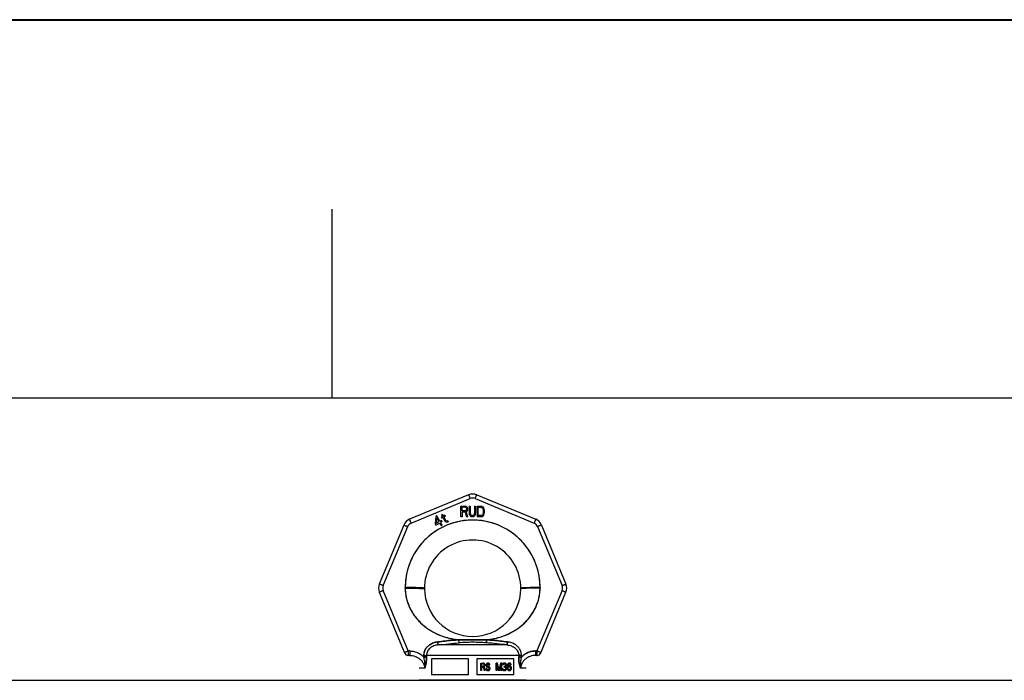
# Model space of a CAD drawing. Header units: millimetres. Extents: x 0 to 297, y 0 to 210.
# Tile 13 of 25: x 66 to 92, y 193 to 210. Entities that reach past the tile are written whole.
import ezdxf

# ---------------------------------------------------------------- set-up
doc = ezdxf.new("R2010")
doc.units = ezdxf.units.MM
doc.header["$LTSCALE"] = 16.335
doc.layers.get('0').update_dxf_attribs({"linetype": 'CONTINUOUS'})
doc.layers.add('001-M31079-X02', color=7, linetype='CONTINUOUS')

# ---------------------------------------------------------------- blocks, each defined once
blk = doc.blocks.new('MARGEA4_BL0', base_point=(148.514, 105.014))
at = {"color": 7, "linetype": 'Continuous'}
for p, q in [((297.014, 210.014), (0.014, 210.014)), ((74.264, 205.014), (74.264, 200.014)), ((287.014, 200.014), (10.014, 200.014))]:
    blk.add_line(p, q, dxfattribs=at)

msp = doc.modelspace()

# ---------------------------------------------------------------- linework, layer by layer
at = {"color": 7, "linetype": 'Continuous'}
for p, q in [((0, 210), (297, 210)), ((62.004, 192.567), (150.538, 192.567))]:
    msp.add_line(p, q, dxfattribs=at)
at = {"layer": '001-M31079-X02', "color": 9, "linetype": 'Continuous'}
for p, q in [((77.877, 197.465), (76.319, 196.819)), ((78.094, 197.465), (79.652, 196.819)), ((76.362, 196.718), (77.921, 197.364)), ((78.05, 197.364), (79.609, 196.718)), ((76.165, 196.666), (75.52, 195.107)), ((79.806, 196.666), (80.451, 195.107)), ((75.624, 195.068), (76.27, 196.627)), ((79.701, 196.627), (80.347, 195.068)), ((75.52, 194.891), (76.183, 193.29)), ((76.286, 193.341), (75.624, 194.938)), ((76.204, 194.996), (76.204, 195.016)), ((80.347, 194.938), (79.685, 193.341)), ((79.768, 195.016), (79.767, 194.996)), ((79.788, 193.29), (80.451, 194.891)), ((77.616, 193.637), (77.622, 193.556)), ((77.616, 193.637), (77.622, 193.556)), ((78.349, 193.556), (78.355, 193.637)), ((78.355, 193.637), (78.349, 193.556)), ((76.286, 193.341), (76.286, 193.224)), ((76.324, 193.341), (76.286, 193.341)), ((76.324, 193.341), (76.324, 193.224)), ((78.896, 193.5), (77.075, 193.5)), ((79.647, 193.341), (79.647, 193.224)), ((79.685, 193.341), (79.647, 193.341)), ((79.685, 193.341), (79.685, 193.224)), ((76.324, 193.224), (76.286, 193.224)), ((76.696, 193.218), (76.696, 193.181)), ((79.202, 193.221), (76.769, 193.221)), ((79.275, 193.181), (79.275, 193.218)), ((79.685, 193.224), (79.647, 193.224)), ((76.718, 192.884), (76.571, 192.884)), ((79.4, 192.884), (79.253, 192.884))]:
    msp.add_line(p, q, dxfattribs=at)
at = {"layer": '001-M31079-X02', "color": 7, "linetype": 'Continuous'}
for p, q in [((77.677, 196.882), (77.677, 197.165)), ((77.677, 197.165), (77.79, 197.165)), ((77.813, 197.159), (77.79, 197.165)), ((77.813, 197.159), (77.832, 197.141)), ((77.893, 197.165), (77.893, 196.979)), ((77.893, 197.165), (77.922, 197.165)), ((77.922, 197.165), (77.922, 196.979)), ((78.035, 197.165), (78.035, 196.979)), ((78.035, 197.165), (78.063, 197.165)), ((78.063, 197.165), (78.063, 196.979)), ((78.101, 197.165), (78.101, 196.882)), ((78.101, 197.165), (78.214, 197.165)), ((78.238, 197.159), (78.214, 197.165)), ((78.238, 197.159), (78.256, 197.147)), ((78.256, 197.147), (78.275, 197.123)), ((77.014, 196.893), (76.997, 196.695)), ((77.038, 196.907), (77.014, 196.893)), ((77.119, 196.766), (77.038, 196.907)), ((77.19, 196.89), (77.157, 196.871)), ((77.186, 196.943), (77.165, 196.932)), ((77.165, 196.932), (77.19, 196.89)), ((77.21, 196.902), (77.186, 196.943)), ((77.255, 196.928), (77.21, 196.902)), ((77.222, 196.881), (77.267, 196.907)), ((77.255, 196.928), (77.267, 196.907)), ((77.705, 197.045), (77.705, 197.135)), ((77.794, 197.135), (77.705, 197.135)), ((77.794, 197.045), (77.705, 197.045)), ((77.705, 197.009), (77.705, 196.882)), ((77.785, 197.009), (77.705, 197.009)), ((77.785, 197.009), (77.823, 196.882)), ((77.794, 197.135), (77.809, 197.129)), ((77.809, 197.051), (77.794, 197.045)), ((77.809, 197.129), (77.818, 197.117)), ((77.818, 197.063), (77.809, 197.051)), ((77.832, 197.033), (77.813, 197.021)), ((77.856, 196.882), (77.813, 197.021)), ((77.818, 197.117), (77.823, 197.099)), ((77.823, 197.081), (77.818, 197.063)), ((77.823, 197.099), (77.823, 197.081)), ((77.832, 197.141), (77.846, 197.117)), ((77.846, 197.057), (77.832, 197.033)), ((77.846, 197.117), (77.851, 197.099)), ((77.851, 197.075), (77.846, 197.057)), ((77.851, 197.099), (77.851, 197.075)), ((77.893, 196.979), (77.898, 196.949)), ((77.898, 196.949), (77.908, 196.925)), ((77.908, 196.925), (77.926, 196.9)), ((77.922, 196.979), (77.926, 196.955)), ((77.926, 196.955), (77.936, 196.937)), ((77.926, 196.9), (77.945, 196.888)), ((77.936, 196.937), (77.95, 196.925)), ((77.969, 196.882), (77.945, 196.888)), ((77.969, 196.918), (77.95, 196.925)), ((77.969, 196.918), (77.988, 196.918)), ((78.007, 196.925), (77.988, 196.918)), ((78.011, 196.888), (77.988, 196.882)), ((78.021, 196.937), (78.007, 196.925)), ((78.03, 196.9), (78.011, 196.888)), ((78.03, 196.955), (78.021, 196.937)), ((78.035, 196.979), (78.03, 196.955)), ((78.049, 196.925), (78.03, 196.9)), ((78.058, 196.949), (78.049, 196.925)), ((78.058, 196.949), (78.063, 196.979)), ((78.129, 196.918), (78.129, 197.129)), ((78.214, 197.129), (78.129, 197.129)), ((78.214, 196.918), (78.129, 196.918)), ((78.214, 197.129), (78.233, 197.123)), ((78.233, 196.925), (78.214, 196.918)), ((78.238, 196.888), (78.214, 196.882)), ((78.233, 197.123), (78.247, 197.111)), ((78.247, 196.937), (78.233, 196.925)), ((78.256, 196.9), (78.238, 196.888)), ((78.247, 197.111), (78.256, 197.093)), ((78.256, 196.955), (78.247, 196.937)), ((78.256, 197.093), (78.261, 197.069)), ((78.261, 196.979), (78.256, 196.955)), ((78.275, 196.925), (78.256, 196.9)), ((78.261, 197.069), (78.261, 196.979)), ((78.275, 197.123), (78.285, 197.099)), ((78.285, 196.949), (78.275, 196.925)), ((78.289, 197.069), (78.285, 197.099)), ((78.285, 196.949), (78.289, 196.979)), ((78.289, 197.069), (78.289, 196.979)), ((76.997, 196.695), (77.015, 196.664)), ((77.015, 196.664), (77.113, 196.721)), ((77.026, 196.712), (77.038, 196.851)), ((77.095, 196.752), (77.026, 196.712)), ((77.038, 196.851), (77.095, 196.752)), ((77.113, 196.721), (77.152, 196.653)), ((77.16, 196.79), (77.119, 196.766)), ((77.178, 196.758), (77.138, 196.735)), ((77.18, 196.662), (77.138, 196.735)), ((77.152, 196.653), (77.18, 196.653)), ((77.157, 196.871), (77.169, 196.85)), ((77.178, 196.758), (77.16, 196.79)), ((77.202, 196.869), (77.169, 196.85)), ((77.202, 196.869), (77.262, 196.765)), ((77.276, 196.787), (77.222, 196.881)), ((77.262, 196.765), (77.282, 196.749)), ((77.276, 196.787), (77.289, 196.774)), ((77.282, 196.749), (77.3, 196.745)), ((77.308, 196.77), (77.289, 196.774)), ((77.3, 196.745), (77.315, 196.747)), ((77.331, 196.777), (77.308, 196.77)), ((77.343, 196.756), (77.315, 196.747)), ((77.331, 196.777), (77.343, 196.756)), ((77.705, 196.882), (77.677, 196.882)), ((77.856, 196.882), (77.823, 196.882)), ((77.988, 196.882), (77.969, 196.882)), ((78.214, 196.882), (78.101, 196.882)), ((76.204, 195.016), (76.204, 194.996)), ((79.767, 194.996), (79.768, 195.016)), ((76.696, 193.181), (76.696, 193.218)), ((76.696, 193.218), (76.696, 193.181)), ((76.769, 193.221), (76.769, 193.184)), ((76.896, 193.132), (76.896, 192.708)), ((77.872, 193.132), (76.896, 193.132)), ((77.872, 192.708), (77.872, 193.132)), ((78.099, 193.132), (78.099, 192.708)), ((79.075, 193.132), (78.099, 193.132)), ((78.199, 192.823), (78.199, 193.021)), ((78.199, 193.021), (78.276, 193.021)), ((78.205, 192.823), (78.205, 193.021)), ((78.216, 192.999), (78.216, 192.936)), ((78.278, 192.999), (78.216, 192.999)), ((78.223, 192.936), (78.223, 192.999)), ((78.284, 193.016), (78.269, 193.021)), ((78.272, 192.999), (78.281, 192.995)), ((78.29, 193.016), (78.276, 193.021)), ((78.278, 192.999), (78.287, 192.995)), ((78.281, 192.995), (78.287, 192.987)), ((78.287, 192.995), (78.281, 192.995)), ((78.295, 193.004), (78.284, 193.016)), ((78.29, 193.016), (78.284, 193.016)), ((78.287, 192.995), (78.293, 192.987)), ((78.287, 192.987), (78.29, 192.974)), ((78.293, 192.987), (78.287, 192.987)), ((78.302, 193.004), (78.29, 193.016)), ((78.293, 192.987), (78.296, 192.974)), ((78.304, 192.987), (78.295, 193.004)), ((78.302, 193.004), (78.295, 193.004)), ((78.311, 192.987), (78.302, 193.004)), ((78.307, 192.974), (78.304, 192.987)), ((78.311, 192.987), (78.304, 192.987)), ((78.314, 192.974), (78.311, 192.987)), ((78.345, 192.991), (78.342, 192.974)), ((78.357, 193.008), (78.345, 192.991)), ((78.352, 192.991), (78.345, 192.991)), ((78.352, 192.991), (78.349, 192.974)), ((78.363, 193.008), (78.352, 192.991)), ((78.369, 193.016), (78.357, 193.008)), ((78.363, 193.008), (78.357, 193.008)), ((78.375, 193.016), (78.363, 193.008)), ((78.363, 192.983), (78.371, 192.991)), ((78.38, 193.021), (78.369, 193.016)), ((78.375, 193.016), (78.369, 193.016)), ((78.369, 192.983), (78.378, 192.991)), ((78.371, 192.991), (78.38, 192.995)), ((78.378, 192.991), (78.371, 192.991)), ((78.387, 193.021), (78.375, 193.016)), ((78.378, 192.991), (78.387, 192.995)), ((78.401, 193.021), (78.38, 193.021)), ((78.404, 192.995), (78.38, 192.995)), ((78.41, 193.016), (78.395, 193.021)), ((78.398, 192.995), (78.407, 192.991)), ((78.416, 193.016), (78.401, 193.021)), ((78.404, 192.995), (78.413, 192.991)), ((78.407, 192.991), (78.412, 192.983)), ((78.413, 192.991), (78.407, 192.991)), ((78.421, 193.004), (78.41, 193.016)), ((78.416, 193.016), (78.41, 193.016)), ((78.413, 192.991), (78.419, 192.983)), ((78.428, 193.004), (78.416, 193.016)), ((78.43, 192.987), (78.421, 193.004)), ((78.428, 193.004), (78.421, 193.004)), ((78.437, 192.987), (78.428, 193.004)), ((78.433, 192.974), (78.43, 192.987)), ((78.437, 192.987), (78.43, 192.987)), ((78.439, 192.974), (78.437, 192.987)), ((78.606, 192.823), (78.606, 193.021)), ((78.639, 193.021), (78.606, 193.021)), ((78.612, 193.021), (78.612, 192.823)), ((78.676, 192.844), (78.632, 193.021)), ((78.682, 192.844), (78.639, 193.021)), ((78.72, 193.021), (78.676, 192.844)), ((78.726, 193.021), (78.682, 192.844)), ((78.753, 193.021), (78.72, 193.021)), ((78.746, 193.021), (78.746, 192.823)), ((78.753, 192.823), (78.753, 193.021)), ((78.775, 192.991), (78.772, 192.974)), ((78.787, 193.008), (78.775, 192.991)), ((78.782, 192.991), (78.775, 192.991)), ((78.782, 192.991), (78.779, 192.974)), ((78.794, 193.008), (78.782, 192.991)), ((78.799, 193.016), (78.787, 193.008)), ((78.794, 193.008), (78.787, 193.008)), ((78.787, 192.974), (78.793, 192.987)), ((78.793, 192.987), (78.802, 192.995)), ((78.8, 192.987), (78.793, 192.987)), ((78.805, 193.016), (78.794, 193.008)), ((78.794, 192.974), (78.8, 192.987)), ((78.819, 193.021), (78.799, 193.016)), ((78.805, 193.016), (78.799, 193.016)), ((78.8, 192.987), (78.808, 192.995)), ((78.802, 192.995), (78.816, 192.999)), ((78.808, 192.995), (78.802, 192.995)), ((78.826, 193.021), (78.805, 193.016)), ((78.808, 192.995), (78.823, 192.999)), ((78.835, 192.999), (78.816, 192.999)), ((78.832, 193.021), (78.819, 193.021)), ((78.846, 193.016), (78.825, 193.021)), ((78.828, 192.999), (78.843, 192.995)), ((78.852, 193.016), (78.832, 193.021)), ((78.835, 192.999), (78.849, 192.995)), ((78.843, 192.995), (78.852, 192.987)), ((78.849, 192.995), (78.843, 192.995)), ((78.857, 193.008), (78.846, 193.016)), ((78.852, 193.016), (78.846, 193.016)), ((78.849, 192.995), (78.858, 192.987)), ((78.864, 193.008), (78.852, 193.016)), ((78.852, 192.987), (78.857, 192.974)), ((78.858, 192.987), (78.852, 192.987)), ((78.869, 192.991), (78.857, 193.008)), ((78.864, 193.008), (78.857, 193.008)), ((78.858, 192.987), (78.864, 192.974)), ((78.876, 192.991), (78.864, 193.008)), ((78.872, 192.974), (78.869, 192.991)), ((78.876, 192.991), (78.869, 192.991)), ((78.879, 192.974), (78.876, 192.991)), ((78.907, 192.987), (78.901, 192.966)), ((78.916, 193.004), (78.907, 192.987)), ((78.914, 192.987), (78.907, 192.987)), ((78.914, 192.987), (78.908, 192.966)), ((78.922, 193.004), (78.914, 192.987)), ((78.931, 193.016), (78.916, 193.004)), ((78.922, 193.004), (78.916, 193.004)), ((78.919, 192.974), (78.925, 192.987)), ((78.937, 193.016), (78.922, 193.004)), ((78.925, 192.987), (78.933, 192.995)), ((78.925, 192.974), (78.931, 192.987)), ((78.931, 192.987), (78.925, 192.987)), ((78.945, 193.021), (78.931, 193.016)), ((78.937, 193.016), (78.931, 193.016)), ((78.931, 192.987), (78.94, 192.995)), ((78.933, 192.995), (78.942, 192.999)), ((78.94, 192.995), (78.933, 192.995)), ((78.952, 193.021), (78.937, 193.016)), ((78.94, 192.995), (78.949, 192.999)), ((78.966, 192.999), (78.942, 192.999)), ((78.963, 193.021), (78.945, 193.021)), ((78.972, 193.016), (78.957, 193.021)), ((78.96, 192.999), (78.969, 192.995)), ((78.978, 193.016), (78.963, 193.021)), ((78.966, 192.999), (78.975, 192.995)), ((78.969, 192.995), (78.977, 192.987)), ((78.975, 192.995), (78.969, 192.995)), ((78.986, 193.004), (78.972, 193.016)), ((78.978, 193.016), (78.972, 193.016)), ((78.975, 192.995), (78.984, 192.987)), ((78.977, 192.987), (78.983, 192.974)), ((78.984, 192.987), (78.977, 192.987)), ((78.993, 193.004), (78.978, 193.016)), ((78.984, 192.987), (78.99, 192.974)), ((78.995, 192.987), (78.986, 193.004)), ((78.993, 193.004), (78.986, 193.004)), ((79.001, 192.987), (78.993, 193.004)), ((78.998, 192.974), (78.995, 192.987)), ((79.001, 192.987), (78.995, 192.987)), ((79.004, 192.974), (79.001, 192.987)), ((79.075, 192.708), (79.075, 193.132)), ((79.202, 193.221), (79.202, 193.184)), ((79.275, 193.218), (79.275, 193.181)), ((78.223, 192.823), (78.199, 192.823)), ((78.216, 192.936), (78.278, 192.936)), ((78.216, 192.911), (78.216, 192.823)), ((78.273, 192.911), (78.216, 192.911)), ((78.223, 192.911), (78.223, 192.823)), ((78.266, 192.911), (78.29, 192.823)), ((78.281, 192.94), (78.272, 192.936)), ((78.273, 192.911), (78.296, 192.823)), ((78.287, 192.94), (78.278, 192.936)), ((78.287, 192.949), (78.281, 192.94)), ((78.287, 192.94), (78.281, 192.94)), ((78.284, 192.919), (78.295, 192.928)), ((78.31, 192.823), (78.284, 192.919)), ((78.29, 192.919), (78.284, 192.919)), ((78.29, 192.962), (78.287, 192.949)), ((78.293, 192.949), (78.287, 192.94)), ((78.293, 192.949), (78.287, 192.949)), ((78.29, 192.962), (78.29, 192.974)), ((78.296, 192.974), (78.29, 192.974)), ((78.296, 192.962), (78.29, 192.962)), ((78.29, 192.919), (78.302, 192.928)), ((78.317, 192.823), (78.29, 192.919)), ((78.317, 192.823), (78.29, 192.823)), ((78.296, 192.962), (78.293, 192.949)), ((78.295, 192.928), (78.304, 192.945)), ((78.302, 192.928), (78.295, 192.928)), ((78.296, 192.974), (78.296, 192.962)), ((78.302, 192.928), (78.311, 192.945)), ((78.304, 192.945), (78.307, 192.957)), ((78.311, 192.945), (78.304, 192.945)), ((78.307, 192.974), (78.307, 192.957)), ((78.314, 192.974), (78.307, 192.974)), ((78.314, 192.957), (78.307, 192.957)), ((78.311, 192.945), (78.314, 192.957)), ((78.314, 192.974), (78.314, 192.957)), ((78.333, 192.877), (78.336, 192.86)), ((78.358, 192.877), (78.333, 192.877)), ((78.336, 192.86), (78.345, 192.839)), ((78.343, 192.86), (78.336, 192.86)), ((78.34, 192.877), (78.343, 192.86)), ((78.342, 192.957), (78.342, 192.974)), ((78.349, 192.974), (78.342, 192.974)), ((78.342, 192.957), (78.345, 192.94)), ((78.349, 192.957), (78.342, 192.957)), ((78.343, 192.86), (78.352, 192.839)), ((78.345, 192.94), (78.357, 192.924)), ((78.352, 192.94), (78.345, 192.94)), ((78.345, 192.839), (78.36, 192.827)), ((78.352, 192.839), (78.345, 192.839)), ((78.349, 192.974), (78.349, 192.957)), ((78.349, 192.957), (78.352, 192.94)), ((78.354, 192.865), (78.351, 192.877)), ((78.352, 192.94), (78.363, 192.924)), ((78.352, 192.839), (78.366, 192.827)), ((78.363, 192.852), (78.354, 192.865)), ((78.36, 192.865), (78.354, 192.865)), ((78.357, 192.924), (78.369, 192.915)), ((78.363, 192.924), (78.357, 192.924)), ((78.36, 192.865), (78.358, 192.877)), ((78.36, 192.97), (78.363, 192.983)), ((78.36, 192.97), (78.36, 192.962)), ((78.366, 192.97), (78.36, 192.97)), ((78.363, 192.949), (78.36, 192.962)), ((78.366, 192.962), (78.36, 192.962)), ((78.369, 192.852), (78.36, 192.865)), ((78.36, 192.827), (78.374, 192.823)), ((78.366, 192.827), (78.36, 192.827)), ((78.369, 192.983), (78.363, 192.983)), ((78.371, 192.94), (78.363, 192.949)), ((78.369, 192.949), (78.363, 192.949)), ((78.363, 192.924), (78.375, 192.915)), ((78.374, 192.848), (78.363, 192.852)), ((78.369, 192.852), (78.363, 192.852)), ((78.366, 192.97), (78.369, 192.983)), ((78.366, 192.962), (78.366, 192.97)), ((78.369, 192.949), (78.366, 192.962)), ((78.366, 192.827), (78.381, 192.823)), ((78.378, 192.94), (78.369, 192.949)), ((78.369, 192.915), (78.38, 192.911)), ((78.375, 192.915), (78.369, 192.915)), ((78.381, 192.848), (78.369, 192.852)), ((78.38, 192.936), (78.371, 192.94)), ((78.378, 192.94), (78.371, 192.94)), ((78.404, 192.848), (78.374, 192.848)), ((78.404, 192.823), (78.374, 192.823)), ((78.375, 192.915), (78.387, 192.911)), ((78.387, 192.936), (78.378, 192.94)), ((78.404, 192.936), (78.38, 192.936)), ((78.404, 192.911), (78.38, 192.911)), ((78.412, 192.932), (78.398, 192.936)), ((78.398, 192.911), (78.41, 192.907)), ((78.41, 192.852), (78.398, 192.848)), ((78.398, 192.823), (78.412, 192.827)), ((78.419, 192.932), (78.404, 192.936)), ((78.404, 192.911), (78.416, 192.907)), ((78.416, 192.852), (78.404, 192.848)), ((78.404, 192.823), (78.419, 192.827)), ((78.41, 192.907), (78.418, 192.898)), ((78.416, 192.907), (78.41, 192.907)), ((78.418, 192.86), (78.41, 192.852)), ((78.416, 192.852), (78.41, 192.852)), ((78.412, 192.983), (78.415, 192.974)), ((78.419, 192.983), (78.412, 192.983)), ((78.424, 192.924), (78.412, 192.932)), ((78.419, 192.932), (78.412, 192.932)), ((78.412, 192.827), (78.424, 192.835)), ((78.419, 192.827), (78.412, 192.827)), ((78.415, 192.974), (78.439, 192.974)), ((78.416, 192.907), (78.425, 192.898)), ((78.425, 192.86), (78.416, 192.852)), ((78.418, 192.898), (78.424, 192.886)), ((78.425, 192.898), (78.418, 192.898)), ((78.424, 192.873), (78.418, 192.86)), ((78.425, 192.86), (78.418, 192.86)), ((78.419, 192.983), (78.422, 192.974)), ((78.431, 192.924), (78.419, 192.932)), ((78.419, 192.827), (78.431, 192.835)), ((78.436, 192.907), (78.424, 192.924)), ((78.431, 192.924), (78.424, 192.924)), ((78.424, 192.873), (78.424, 192.886)), ((78.431, 192.886), (78.424, 192.886)), ((78.431, 192.873), (78.424, 192.873)), ((78.424, 192.835), (78.436, 192.852)), ((78.431, 192.835), (78.424, 192.835)), ((78.425, 192.898), (78.431, 192.886)), ((78.431, 192.873), (78.425, 192.86)), ((78.442, 192.907), (78.431, 192.924)), ((78.431, 192.886), (78.431, 192.873)), ((78.431, 192.835), (78.442, 192.852)), ((78.442, 192.89), (78.436, 192.907)), ((78.442, 192.907), (78.436, 192.907)), ((78.436, 192.852), (78.442, 192.869)), ((78.442, 192.852), (78.436, 192.852)), ((78.448, 192.89), (78.442, 192.907)), ((78.442, 192.89), (78.442, 192.869)), ((78.448, 192.89), (78.442, 192.89)), ((78.442, 192.852), (78.448, 192.869)), ((78.448, 192.869), (78.442, 192.869)), ((78.448, 192.869), (78.448, 192.89)), ((78.63, 192.823), (78.606, 192.823)), ((78.623, 192.978), (78.623, 192.823)), ((78.623, 192.978), (78.664, 192.823)), ((78.63, 192.978), (78.623, 192.978)), ((78.63, 192.823), (78.63, 192.978)), ((78.63, 192.978), (78.671, 192.823)), ((78.694, 192.823), (78.664, 192.823)), ((78.682, 192.844), (78.676, 192.844)), ((78.688, 192.823), (78.729, 192.978)), ((78.694, 192.823), (78.735, 192.978)), ((78.729, 192.823), (78.729, 192.978)), ((78.735, 192.978), (78.729, 192.978)), ((78.753, 192.823), (78.729, 192.823)), ((78.735, 192.978), (78.735, 192.823)), ((78.77, 192.869), (78.772, 192.856)), ((78.791, 192.869), (78.77, 192.869)), ((78.794, 192.974), (78.772, 192.974)), ((78.772, 192.856), (78.778, 192.844)), ((78.779, 192.856), (78.772, 192.856)), ((78.776, 192.869), (78.779, 192.856)), ((78.778, 192.844), (78.787, 192.835)), ((78.785, 192.844), (78.778, 192.844)), ((78.779, 192.856), (78.785, 192.844)), ((78.787, 192.86), (78.784, 192.869)), ((78.785, 192.844), (78.794, 192.835)), ((78.793, 192.852), (78.787, 192.86)), ((78.794, 192.86), (78.787, 192.86)), ((78.787, 192.835), (78.799, 192.827)), ((78.794, 192.835), (78.787, 192.835)), ((78.794, 192.86), (78.791, 192.869)), ((78.799, 192.848), (78.793, 192.852)), ((78.8, 192.852), (78.793, 192.852)), ((78.8, 192.852), (78.794, 192.86)), ((78.794, 192.835), (78.805, 192.827)), ((78.813, 192.844), (78.799, 192.848)), ((78.805, 192.848), (78.799, 192.848)), ((78.799, 192.827), (78.811, 192.823)), ((78.805, 192.827), (78.799, 192.827)), ((78.805, 192.848), (78.8, 192.852)), ((78.82, 192.844), (78.805, 192.848)), ((78.805, 192.827), (78.817, 192.823)), ((78.84, 192.823), (78.811, 192.823)), ((78.838, 192.844), (78.813, 192.844)), ((78.816, 192.915), (78.816, 192.932)), ((78.835, 192.932), (78.816, 192.932)), ((78.835, 192.915), (78.816, 192.915)), ((78.823, 192.932), (78.823, 192.915)), ((78.846, 192.94), (78.828, 192.932)), ((78.828, 192.915), (78.846, 192.911)), ((78.846, 192.848), (78.831, 192.844)), ((78.834, 192.823), (78.846, 192.827)), ((78.852, 192.94), (78.835, 192.932)), ((78.835, 192.915), (78.852, 192.911)), ((78.852, 192.848), (78.838, 192.844)), ((78.84, 192.823), (78.852, 192.827)), ((78.852, 192.949), (78.846, 192.94)), ((78.852, 192.94), (78.846, 192.94)), ((78.846, 192.911), (78.854, 192.903)), ((78.852, 192.911), (78.846, 192.911)), ((78.852, 192.852), (78.846, 192.848)), ((78.852, 192.848), (78.846, 192.848)), ((78.846, 192.827), (78.857, 192.835)), ((78.852, 192.827), (78.846, 192.827)), ((78.857, 192.966), (78.852, 192.949)), ((78.858, 192.949), (78.852, 192.94)), ((78.858, 192.949), (78.852, 192.949)), ((78.852, 192.924), (78.863, 192.936)), ((78.866, 192.915), (78.852, 192.924)), ((78.858, 192.924), (78.852, 192.924)), ((78.852, 192.911), (78.861, 192.903)), ((78.857, 192.86), (78.852, 192.852)), ((78.858, 192.852), (78.852, 192.848)), ((78.858, 192.852), (78.852, 192.852)), ((78.852, 192.827), (78.864, 192.835)), ((78.854, 192.903), (78.86, 192.886)), ((78.861, 192.903), (78.854, 192.903)), ((78.857, 192.966), (78.857, 192.974)), ((78.864, 192.974), (78.857, 192.974)), ((78.864, 192.966), (78.857, 192.966)), ((78.86, 192.869), (78.857, 192.86)), ((78.864, 192.86), (78.857, 192.86)), ((78.857, 192.835), (78.866, 192.844)), ((78.864, 192.835), (78.857, 192.835)), ((78.864, 192.966), (78.858, 192.949)), ((78.858, 192.924), (78.87, 192.936)), ((78.873, 192.915), (78.858, 192.924)), ((78.864, 192.86), (78.858, 192.852)), ((78.86, 192.869), (78.86, 192.886)), ((78.867, 192.886), (78.86, 192.886)), ((78.867, 192.869), (78.86, 192.869)), ((78.861, 192.903), (78.867, 192.886)), ((78.863, 192.936), (78.869, 192.949)), ((78.87, 192.936), (78.863, 192.936)), ((78.864, 192.974), (78.864, 192.966)), ((78.867, 192.869), (78.864, 192.86)), ((78.864, 192.835), (78.873, 192.844)), ((78.872, 192.903), (78.866, 192.915)), ((78.873, 192.915), (78.866, 192.915)), ((78.866, 192.844), (78.872, 192.856)), ((78.873, 192.844), (78.866, 192.844)), ((78.867, 192.886), (78.867, 192.869)), ((78.869, 192.949), (78.872, 192.966)), ((78.876, 192.949), (78.869, 192.949)), ((78.87, 192.936), (78.876, 192.949)), ((78.872, 192.974), (78.872, 192.966)), ((78.879, 192.974), (78.872, 192.974)), ((78.879, 192.966), (78.872, 192.966)), ((78.875, 192.886), (78.872, 192.903)), ((78.879, 192.903), (78.872, 192.903)), ((78.872, 192.856), (78.875, 192.869)), ((78.872, 192.856), (78.879, 192.856)), ((78.879, 192.903), (78.873, 192.915)), ((78.873, 192.844), (78.879, 192.856)), ((78.875, 192.886), (78.875, 192.869)), ((78.881, 192.886), (78.875, 192.886)), ((78.881, 192.869), (78.875, 192.869)), ((78.876, 192.949), (78.879, 192.966)), ((78.879, 192.966), (78.879, 192.974)), ((78.881, 192.886), (78.879, 192.903)), ((78.879, 192.856), (78.881, 192.869)), ((78.881, 192.869), (78.881, 192.886)), ((78.901, 192.966), (78.898, 192.936)), ((78.898, 192.907), (78.898, 192.936)), ((78.905, 192.936), (78.898, 192.936)), ((78.898, 192.907), (78.901, 192.877)), ((78.905, 192.907), (78.898, 192.907)), ((78.908, 192.966), (78.901, 192.966)), ((78.901, 192.877), (78.907, 192.856)), ((78.908, 192.877), (78.901, 192.877)), ((78.908, 192.966), (78.905, 192.936)), ((78.905, 192.936), (78.905, 192.907)), ((78.905, 192.907), (78.908, 192.877)), ((78.907, 192.856), (78.916, 192.839)), ((78.914, 192.856), (78.907, 192.856)), ((78.908, 192.877), (78.914, 192.856)), ((78.913, 192.936), (78.916, 192.962)), ((78.931, 192.945), (78.913, 192.928)), ((78.913, 192.936), (78.913, 192.928)), ((78.92, 192.936), (78.913, 192.936)), ((78.92, 192.928), (78.913, 192.928)), ((78.914, 192.856), (78.922, 192.839)), ((78.916, 192.962), (78.919, 192.974)), ((78.922, 192.962), (78.916, 192.962)), ((78.916, 192.894), (78.919, 192.907)), ((78.916, 192.894), (78.916, 192.882)), ((78.922, 192.894), (78.916, 192.894)), ((78.919, 192.869), (78.916, 192.882)), ((78.922, 192.882), (78.916, 192.882)), ((78.916, 192.839), (78.931, 192.827)), ((78.922, 192.839), (78.916, 192.839)), ((78.925, 192.974), (78.919, 192.974)), ((78.919, 192.907), (78.925, 192.915)), ((78.925, 192.907), (78.919, 192.907)), ((78.925, 192.856), (78.919, 192.869)), ((78.925, 192.869), (78.919, 192.869)), ((78.92, 192.936), (78.922, 192.962)), ((78.937, 192.945), (78.92, 192.928)), ((78.92, 192.928), (78.92, 192.936)), ((78.922, 192.962), (78.925, 192.974)), ((78.922, 192.894), (78.925, 192.907)), ((78.922, 192.882), (78.922, 192.894)), ((78.925, 192.869), (78.922, 192.882)), ((78.922, 192.839), (78.937, 192.827)), ((78.925, 192.915), (78.933, 192.924)), ((78.925, 192.907), (78.931, 192.915)), ((78.931, 192.915), (78.925, 192.915)), ((78.931, 192.856), (78.925, 192.869)), ((78.933, 192.848), (78.925, 192.856)), ((78.931, 192.856), (78.925, 192.856)), ((78.945, 192.949), (78.931, 192.945)), ((78.937, 192.945), (78.931, 192.945)), ((78.931, 192.915), (78.94, 192.924)), ((78.94, 192.848), (78.931, 192.856)), ((78.931, 192.827), (78.945, 192.823)), ((78.937, 192.827), (78.931, 192.827)), ((78.933, 192.924), (78.942, 192.928)), ((78.94, 192.924), (78.933, 192.924)), ((78.942, 192.844), (78.933, 192.848)), ((78.94, 192.848), (78.933, 192.848)), ((78.952, 192.949), (78.937, 192.945)), ((78.937, 192.827), (78.952, 192.823)), ((78.94, 192.924), (78.949, 192.928)), ((78.949, 192.844), (78.94, 192.848)), ((78.969, 192.928), (78.942, 192.928)), ((78.969, 192.844), (78.942, 192.844)), ((78.966, 192.949), (78.945, 192.949)), ((78.966, 192.823), (78.945, 192.823)), ((78.974, 192.945), (78.96, 192.949)), ((78.96, 192.823), (78.974, 192.827)), ((78.963, 192.928), (78.972, 192.924)), ((78.972, 192.848), (78.963, 192.844)), ((78.981, 192.945), (78.966, 192.949)), ((78.966, 192.823), (78.981, 192.827)), ((78.969, 192.928), (78.978, 192.924)), ((78.978, 192.848), (78.969, 192.844)), ((78.972, 192.924), (78.98, 192.915)), ((78.978, 192.924), (78.972, 192.924)), ((78.98, 192.856), (78.972, 192.848)), ((78.978, 192.848), (78.972, 192.848)), ((78.989, 192.932), (78.974, 192.945)), ((78.981, 192.945), (78.974, 192.945)), ((78.974, 192.827), (78.989, 192.839)), ((78.981, 192.827), (78.974, 192.827)), ((78.978, 192.924), (78.987, 192.915)), ((78.987, 192.856), (78.978, 192.848)), ((78.98, 192.915), (78.986, 192.907)), ((78.987, 192.915), (78.98, 192.915)), ((78.986, 192.869), (78.98, 192.856)), ((78.987, 192.856), (78.98, 192.856)), ((78.996, 192.932), (78.981, 192.945)), ((78.981, 192.827), (78.996, 192.839)), ((79.004, 192.974), (78.983, 192.974)), ((78.986, 192.907), (78.989, 192.894)), ((78.993, 192.907), (78.986, 192.907)), ((78.989, 192.882), (78.986, 192.869)), ((78.993, 192.869), (78.986, 192.869)), ((78.987, 192.915), (78.993, 192.907)), ((78.993, 192.869), (78.987, 192.856)), ((78.998, 192.919), (78.989, 192.932)), ((78.989, 192.932), (78.996, 192.932)), ((78.989, 192.882), (78.989, 192.894)), ((78.989, 192.894), (78.996, 192.894)), ((78.996, 192.882), (78.989, 192.882)), ((78.989, 192.839), (78.998, 192.856)), ((78.996, 192.839), (78.989, 192.839)), ((78.993, 192.907), (78.996, 192.894)), ((78.996, 192.882), (78.993, 192.869)), ((79.004, 192.919), (78.996, 192.932)), ((78.996, 192.894), (78.996, 192.882)), ((78.996, 192.839), (79.004, 192.856)), ((79.004, 192.898), (78.998, 192.919)), ((79.004, 192.919), (78.998, 192.919)), ((78.998, 192.856), (79.004, 192.877)), ((79.004, 192.856), (78.998, 192.856)), ((79.01, 192.898), (79.004, 192.919)), ((79.004, 192.898), (79.004, 192.877)), ((79.01, 192.898), (79.004, 192.898)), ((79.004, 192.856), (79.01, 192.877)), ((79.01, 192.877), (79.004, 192.877)), ((79.01, 192.877), (79.01, 192.898)), ((79.4, 192.567), (76.571, 192.567)), ((77.872, 192.708), (76.896, 192.708)), ((79.075, 192.708), (78.099, 192.708))]:
    msp.add_line(p, q, dxfattribs=at)
at = {"layer": '001-M31079-X02', "color": 9, "linetype": 'Continuous'}
for centre, radius, start, end in [((77.986, 197.203), 0.283, 67.5, 112.5), ((77.986, 197.207), 0.17, 67.5027, 112.4973), ((76.427, 196.558), 0.283, 112.5, 157.5), ((77.986, 195.016), 1.782, 359.9999, 180.0001), ((76.427, 196.562), 0.17, 112.5027, 157.4973), ((79.544, 196.562), 0.17, 22.5027, 67.4973), ((79.544, 196.558), 0.283, 22.5, 67.5), ((75.781, 194.999), 0.283, 157.5, 202.5), ((75.781, 195.003), 0.17, 157.5027, 202.4973), ((80.19, 195.003), 0.17, 337.5027, 22.4973), ((80.19, 194.999), 0.283, 337.5, 22.5), ((77.986, 194.999), 1.273, 180.6298, 359.3702), ((77.986, 349.562), 155.926, 269.86427, 270.13573), ((76.286, 193.337), 0.113, 202.5, 270), ((79.685, 193.337), 0.113, 270, 337.5)]:
    msp.add_arc(centre, radius, start, end, dxfattribs=at)
at = {"layer": '001-M31079-X02', "color": 7, "linetype": 'Continuous'}
for centre, radius, start, end in [((77.986, 194.999), 1.273, 359.3702, 180.6298), ((77.986, 195.016), 1.782, 180.0001, 180.6298), ((77.986, 195.016), 1.782, 359.3702, 360)]:
    msp.add_arc(centre, radius, start, end, dxfattribs=at)
at = {"layer": '001-M31079-X02', "color": 9, "linetype": 'Continuous'}
for points, knots in [([(77.877, 197.465), (77.879, 197.466), (77.88, 197.457), (77.884, 197.451), (77.888, 197.441), (77.893, 197.429), (77.9, 197.414), (77.906, 197.399), (77.913, 197.382), (77.918, 197.37), (77.921, 197.364)], [0, 0, 0, 0, 0.059983, 0.133152, 0.232556, 0.355295, 0.497786, 0.655866, 0.824917, 1, 1, 1, 1]), ([(78.05, 197.364), (78.053, 197.37), (78.058, 197.382), (78.065, 197.399), (78.072, 197.414), (78.078, 197.429), (78.083, 197.441), (78.087, 197.451), (78.091, 197.457), (78.092, 197.466), (78.094, 197.465)], [0, 0, 0, 0, 0.175075, 0.344128, 0.502209, 0.644701, 0.767442, 0.866847, 0.940017, 1, 1, 1, 1]), ([(76.165, 196.666), (76.166, 196.668), (76.173, 196.663), (76.181, 196.662), (76.191, 196.658), (76.204, 196.653), (76.219, 196.647), (76.235, 196.641), (76.252, 196.634), (76.264, 196.629), (76.27, 196.627)], [0, 0, 0, 0, 0.060939, 0.13446, 0.234172, 0.357122, 0.499648, 0.657498, 0.82596, 1, 1, 1, 1]), ([(76.362, 196.718), (76.359, 196.724), (76.355, 196.736), (76.347, 196.753), (76.341, 196.769), (76.335, 196.783), (76.329, 196.795), (76.325, 196.806), (76.321, 196.811), (76.321, 196.82), (76.319, 196.819)], [0, 0, 0, 0, 0.175076, 0.344129, 0.50221, 0.644702, 0.767443, 0.866847, 0.940017, 1, 1, 1, 1]), ([(79.652, 196.819), (79.65, 196.82), (79.65, 196.811), (79.646, 196.806), (79.642, 196.795), (79.636, 196.783), (79.63, 196.769), (79.624, 196.753), (79.616, 196.736), (79.612, 196.724), (79.609, 196.718)], [0, 0, 0, 0, 0.059982, 0.133151, 0.232555, 0.355294, 0.497785, 0.655865, 0.824916, 1, 1, 1, 1]), ([(79.806, 196.666), (79.805, 196.668), (79.798, 196.663), (79.791, 196.662), (79.78, 196.658), (79.767, 196.653), (79.752, 196.647), (79.736, 196.641), (79.719, 196.634), (79.707, 196.629), (79.701, 196.627)], [0, 0, 0, 0, 0.060939, 0.13446, 0.234172, 0.357122, 0.499648, 0.657499, 0.82596, 1, 1, 1, 1]), ([(75.624, 195.068), (75.618, 195.07), (75.607, 195.075), (75.589, 195.082), (75.573, 195.089), (75.558, 195.094), (75.546, 195.099), (75.535, 195.103), (75.528, 195.105), (75.521, 195.109), (75.52, 195.107)], [0, 0, 0, 0, 0.174033, 0.342496, 0.500347, 0.642875, 0.765826, 0.865539, 0.93906, 1, 1, 1, 1]), ([(80.347, 195.068), (80.353, 195.07), (80.364, 195.075), (80.382, 195.082), (80.398, 195.089), (80.413, 195.094), (80.425, 195.099), (80.436, 195.103), (80.443, 195.105), (80.45, 195.109), (80.451, 195.107)], [0, 0, 0, 0, 0.174042, 0.342505, 0.500355, 0.642882, 0.765831, 0.865542, 0.939062, 1, 1, 1, 1]), ([(75.624, 194.938), (75.618, 194.935), (75.606, 194.93), (75.589, 194.923), (75.572, 194.916), (75.557, 194.909), (75.545, 194.904), (75.534, 194.899), (75.528, 194.895), (75.519, 194.893), (75.52, 194.891)], [0, 0, 0, 0, 0.172813, 0.340679, 0.498422, 0.641178, 0.764549, 0.864741, 0.938687, 1, 1, 1, 1]), ([(76.713, 194.999), (76.713, 195.001), (76.706, 195.002), (76.697, 195.004), (76.678, 195.005), (76.654, 195.007), (76.624, 195.009), (76.588, 195.01), (76.545, 195.012), (76.498, 195.013), (76.445, 195.014), (76.388, 195.015), (76.328, 195.015), (76.266, 195.016), (76.224, 195.016), (76.204, 195.016)], [0, 0, 0, 0, 0.008147, 0.030122, 0.065102, 0.111906, 0.171754, 0.243396, 0.326525, 0.419958, 0.524649, 0.635542, 0.753292, 0.877761, 1, 1, 1, 1]), ([(76.204, 195.016), (76.224, 195.016), (76.264, 195.016), (76.324, 195.015), (76.381, 195.015), (76.436, 195.014), (76.487, 195.013), (76.534, 195.012), (76.578, 195.011), (76.616, 195.009), (76.649, 195.007), (76.675, 195.005), (76.695, 195.004), (76.705, 195.002), (76.713, 195.001), (76.713, 194.999)], [0, 0, 0, 0, 0.119288, 0.238247, 0.350571, 0.45599, 0.557349, 0.651027, 0.736645, 0.812439, 0.877767, 0.929425, 0.967654, 0.991452, 1, 1, 1, 1]), ([(76.204, 194.996), (76.234, 194.997), (76.296, 194.997), (76.389, 194.997), (76.478, 194.997), (76.547, 194.996), (76.597, 194.995), (76.627, 194.994), (76.654, 194.992), (76.675, 194.991), (76.691, 194.99), (76.703, 194.988), (76.709, 194.987), (76.713, 194.986), (76.713, 194.985)], [0, 0, 0, 0, 0.180599, 0.365648, 0.544133, 0.703922, 0.773279, 0.834152, 0.885712, 0.927563, 0.95952, 0.981825, 0.994942, 1, 1, 1, 1]), ([(76.204, 194.996), (76.205, 194.905), (76.229, 194.721), (76.324, 194.463), (76.469, 194.231), (76.654, 194.034), (76.87, 193.875), (77.107, 193.757), (77.358, 193.677), (77.53, 193.647), (77.616, 193.637)], [0, 0, 0, 0, 0.128514, 0.256351, 0.383132, 0.508688, 0.633005, 0.756182, 0.878418, 1, 1, 1, 1]), ([(78.355, 193.637), (78.441, 193.647), (78.613, 193.677), (78.864, 193.757), (79.101, 193.875), (79.317, 194.034), (79.502, 194.231), (79.647, 194.463), (79.742, 194.721), (79.766, 194.905), (79.767, 194.996)], [0, 0, 0, 0, 0.121582, 0.243818, 0.366995, 0.491312, 0.616868, 0.743649, 0.871486, 1, 1, 1, 1]), ([(79.768, 195.016), (79.747, 195.016), (79.707, 195.016), (79.647, 195.015), (79.59, 195.015), (79.536, 195.014), (79.484, 195.013), (79.437, 195.012), (79.393, 195.011), (79.355, 195.009), (79.322, 195.007), (79.296, 195.005), (79.276, 195.004), (79.266, 195.002), (79.258, 195.001), (79.258, 194.999)], [0, 0, 0, 0, 0.119287, 0.238247, 0.350571, 0.45599, 0.557349, 0.651027, 0.736645, 0.812439, 0.877767, 0.929425, 0.967654, 0.991452, 1, 1, 1, 1]), ([(79.258, 194.999), (79.258, 195.001), (79.265, 195.002), (79.274, 195.004), (79.293, 195.005), (79.317, 195.007), (79.347, 195.009), (79.383, 195.01), (79.426, 195.012), (79.473, 195.013), (79.526, 195.014), (79.583, 195.015), (79.643, 195.015), (79.705, 195.016), (79.747, 195.016), (79.768, 195.016)], [0, 0, 0, 0, 0.008147, 0.030122, 0.065102, 0.111906, 0.171755, 0.243397, 0.326526, 0.419959, 0.52465, 0.635542, 0.753292, 0.877762, 1, 1, 1, 1]), ([(79.767, 194.996), (79.737, 194.997), (79.675, 194.997), (79.582, 194.997), (79.493, 194.997), (79.424, 194.996), (79.374, 194.995), (79.344, 194.994), (79.317, 194.992), (79.296, 194.991), (79.28, 194.99), (79.268, 194.988), (79.262, 194.987), (79.258, 194.986), (79.258, 194.985)], [0, 0, 0, 0, 0.180599, 0.365648, 0.544133, 0.703922, 0.773279, 0.834152, 0.885712, 0.927563, 0.95952, 0.981825, 0.994942, 1, 1, 1, 1]), ([(80.347, 194.938), (80.353, 194.935), (80.365, 194.93), (80.382, 194.923), (80.399, 194.916), (80.414, 194.909), (80.426, 194.904), (80.437, 194.899), (80.443, 194.895), (80.452, 194.893), (80.451, 194.891)], [0, 0, 0, 0, 0.172803, 0.34067, 0.498414, 0.641172, 0.764544, 0.864738, 0.938685, 1, 1, 1, 1]), ([(77.064, 193.581), (77.044, 193.578), (77.005, 193.572), (76.95, 193.555), (76.901, 193.534), (76.856, 193.509), (76.818, 193.48), (76.784, 193.448), (76.756, 193.413), (76.733, 193.376), (76.716, 193.338), (76.703, 193.298), (76.696, 193.258), (76.695, 193.231), (76.696, 193.218)], [0, 0, 0, 0, 0.107248, 0.208031, 0.302685, 0.392012, 0.476842, 0.557967, 0.636039, 0.71167, 0.785547, 0.858189, 0.929779, 1, 1, 1, 1]), ([(77.075, 193.5), (77.074, 193.503), (77.073, 193.511), (77.071, 193.529), (77.068, 193.553), (77.066, 193.571), (77.064, 193.581)], [0, 0, 0, 0, 0.096919, 0.324035, 0.648151, 1, 1, 1, 1]), ([(77.616, 193.637), (77.558, 193.633), (77.439, 193.623), (77.255, 193.604), (77.129, 193.589), (77.064, 193.581)], [0, 0, 0, 0, 0.313983, 0.64732, 1, 1, 1, 1]), ([(77.075, 193.5), (77.166, 193.511), (77.348, 193.533), (77.531, 193.549), (77.622, 193.556)], [0, 0, 0, 0, 0.500713, 1, 1, 1, 1]), ([(78.355, 193.637), (78.271, 193.637), (78.109, 193.636), (77.862, 193.636), (77.7, 193.637), (77.616, 193.637)], [0, 0, 0, 0, 0.341255, 0.65875, 1, 1, 1, 1]), ([(78.349, 193.556), (78.288, 193.56), (78.167, 193.567), (77.986, 193.571), (77.804, 193.567), (77.683, 193.56), (77.622, 193.556)], [0, 0, 0, 0, 0.250568, 0.5, 0.749432, 1, 1, 1, 1]), ([(78.896, 193.5), (78.805, 193.511), (78.623, 193.533), (78.44, 193.549), (78.349, 193.556)], [0, 0, 0, 0, 0.500713, 1, 1, 1, 1]), ([(78.907, 193.581), (78.842, 193.589), (78.716, 193.604), (78.532, 193.623), (78.413, 193.633), (78.355, 193.637)], [0, 0, 0, 0, 0.35268, 0.686017, 1, 1, 1, 1]), ([(78.907, 193.581), (78.905, 193.571), (78.903, 193.553), (78.9, 193.529), (78.898, 193.511), (78.897, 193.503), (78.896, 193.5)], [0, 0, 0, 0, 0.351847, 0.675962, 0.903079, 1, 1, 1, 1]), ([(78.896, 193.5), (78.897, 193.503), (78.898, 193.511), (78.9, 193.529), (78.903, 193.553), (78.905, 193.571), (78.907, 193.581)], [0, 0, 0, 0, 0.096919, 0.324035, 0.648151, 1, 1, 1, 1]), ([(79.275, 193.218), (79.276, 193.231), (79.275, 193.258), (79.268, 193.298), (79.255, 193.338), (79.238, 193.376), (79.215, 193.413), (79.187, 193.448), (79.153, 193.48), (79.115, 193.509), (79.07, 193.534), (79.021, 193.555), (78.966, 193.572), (78.927, 193.578), (78.907, 193.581)], [0, 0, 0, 0, 0.070278, 0.141913, 0.214561, 0.288425, 0.364052, 0.442118, 0.52324, 0.608071, 0.697382, 0.792005, 0.892756, 1, 1, 1, 1]), ([(76.286, 193.341), (76.28, 193.338), (76.268, 193.333), (76.25, 193.326), (76.234, 193.319), (76.219, 193.312), (76.206, 193.306), (76.195, 193.302), (76.189, 193.297), (76.18, 193.296), (76.181, 193.294)], [0, 0, 0, 0, 0.170873, 0.339252, 0.497899, 0.640755, 0.764161, 0.864579, 0.938644, 1, 1, 1, 1]), ([(76.324, 193.341), (76.344, 193.341), (76.384, 193.338), (76.443, 193.328), (76.5, 193.311), (76.555, 193.287), (76.607, 193.257), (76.655, 193.222), (76.683, 193.195), (76.696, 193.181)], [0, 0, 0, 0, 0.142409, 0.286032, 0.430381, 0.574801, 0.718483, 0.860524, 1, 1, 1, 1]), ([(77.075, 193.5), (77.036, 193.496), (76.978, 193.483), (76.907, 193.45), (76.86, 193.417), (76.82, 193.376), (76.79, 193.329), (76.772, 193.276), (76.768, 193.239), (76.769, 193.221)], [0, 0, 0, 0, 0.258475, 0.385509, 0.510919, 0.63479, 0.757331, 0.878888, 1, 1, 1, 1]), ([(78.896, 193.5), (78.935, 193.496), (78.993, 193.483), (79.064, 193.45), (79.111, 193.417), (79.151, 193.376), (79.181, 193.329), (79.199, 193.276), (79.203, 193.239), (79.202, 193.221)], [0, 0, 0, 0, 0.258475, 0.385509, 0.510919, 0.63479, 0.757331, 0.878888, 1, 1, 1, 1]), ([(79.275, 193.181), (79.288, 193.195), (79.316, 193.222), (79.364, 193.257), (79.416, 193.287), (79.471, 193.311), (79.529, 193.328), (79.587, 193.338), (79.627, 193.341), (79.647, 193.341)], [0, 0, 0, 0, 0.139407, 0.281547, 0.425273, 0.569753, 0.714131, 0.857816, 1, 1, 1, 1]), ([(79.79, 193.294), (79.791, 193.296), (79.782, 193.297), (79.776, 193.302), (79.765, 193.306), (79.752, 193.312), (79.737, 193.319), (79.721, 193.326), (79.703, 193.333), (79.691, 193.338), (79.685, 193.341)], [0, 0, 0, 0, 0.061337, 0.135484, 0.235635, 0.358902, 0.501737, 0.65946, 0.827349, 1, 1, 1, 1]), ([(76.286, 193.224), (76.283, 193.224), (76.28, 193.224), (76.272, 193.221), (76.28, 193.224), (76.283, 193.224), (76.286, 193.224)], [0, 0, 0, 0, 0.338723, 0.5, 0.661262, 1, 1, 1, 1]), ([(76.324, 193.224), (76.372, 193.224), (76.468, 193.207), (76.575, 193.147), (76.643, 193.079), (76.683, 193.02), (76.71, 192.955), (76.717, 192.908), (76.718, 192.884)], [0, 0, 0, 0, 0.25143, 0.503272, 0.628972, 0.753715, 0.877314, 1, 1, 1, 1]), ([(76.696, 193.218), (76.703, 193.218), (76.717, 193.218), (76.737, 193.219), (76.754, 193.22), (76.764, 193.22), (76.769, 193.221)], [0, 0, 0, 0, 0.304503, 0.5896, 0.826919, 1, 1, 1, 1]), ([(76.769, 193.184), (76.765, 193.183), (76.755, 193.183), (76.737, 193.182), (76.717, 193.181), (76.703, 193.181), (76.696, 193.181)], [0, 0, 0, 0, 0.181683, 0.424817, 0.70749, 1, 1, 1, 1]), ([(76.696, 193.181), (76.703, 193.181), (76.717, 193.181), (76.737, 193.182), (76.755, 193.183), (76.765, 193.183), (76.769, 193.184)], [0, 0, 0, 0, 0.292513, 0.575188, 0.818321, 1, 1, 1, 1]), ([(76.718, 192.884), (76.721, 192.905), (76.725, 192.947), (76.725, 193.01), (76.72, 193.071), (76.71, 193.128), (76.701, 193.164), (76.696, 193.181)], [0, 0, 0, 0, 0.207564, 0.421591, 0.628947, 0.822617, 1, 1, 1, 1]), ([(76.769, 193.184), (76.77, 193.156), (76.768, 193.101), (76.757, 193.022), (76.74, 192.95), (76.725, 192.906), (76.718, 192.884)], [0, 0, 0, 0, 0.273916, 0.536495, 0.779955, 1, 1, 1, 1]), ([(76.718, 192.884), (76.725, 192.906), (76.74, 192.95), (76.757, 193.022), (76.768, 193.101), (76.77, 193.156), (76.769, 193.184)], [0, 0, 0, 0, 0.220045, 0.463505, 0.726083, 1, 1, 1, 1]), ([(79.253, 192.884), (79.246, 192.906), (79.231, 192.95), (79.214, 193.022), (79.203, 193.101), (79.201, 193.156), (79.202, 193.184)], [0, 0, 0, 0, 0.220045, 0.463505, 0.726083, 1, 1, 1, 1]), ([(79.202, 193.184), (79.201, 193.156), (79.203, 193.101), (79.214, 193.022), (79.231, 192.95), (79.246, 192.906), (79.253, 192.884)], [0, 0, 0, 0, 0.273917, 0.536495, 0.779955, 1, 1, 1, 1]), ([(79.275, 193.218), (79.268, 193.218), (79.254, 193.218), (79.234, 193.219), (79.217, 193.22), (79.207, 193.22), (79.202, 193.221)], [0, 0, 0, 0, 0.304503, 0.5896, 0.826919, 1, 1, 1, 1]), ([(79.275, 193.181), (79.268, 193.181), (79.254, 193.181), (79.234, 193.182), (79.216, 193.183), (79.206, 193.183), (79.202, 193.184)], [0, 0, 0, 0, 0.292512, 0.575186, 0.818319, 1, 1, 1, 1]), ([(79.202, 193.184), (79.206, 193.183), (79.216, 193.183), (79.234, 193.182), (79.254, 193.181), (79.268, 193.181), (79.275, 193.181)], [0, 0, 0, 0, 0.181683, 0.424817, 0.70749, 1, 1, 1, 1]), ([(79.275, 193.181), (79.27, 193.164), (79.261, 193.128), (79.251, 193.071), (79.246, 193.01), (79.246, 192.947), (79.25, 192.905), (79.253, 192.884)], [0, 0, 0, 0, 0.178771, 0.371864, 0.578833, 0.792671, 1, 1, 1, 1]), ([(79.647, 193.224), (79.599, 193.224), (79.503, 193.207), (79.396, 193.147), (79.328, 193.079), (79.288, 193.02), (79.261, 192.955), (79.254, 192.908), (79.253, 192.884)], [0, 0, 0, 0, 0.25143, 0.503272, 0.628972, 0.753715, 0.877314, 1, 1, 1, 1]), ([(79.685, 193.224), (79.688, 193.224), (79.691, 193.224), (79.699, 193.221), (79.691, 193.224), (79.688, 193.224), (79.685, 193.224)], [0, 0, 0, 0, 0.338723, 0.5, 0.661262, 1, 1, 1, 1])]:
    msp.add_open_spline(points, degree=3, knots=knots, dxfattribs=at)
at = {"layer": '001-M31079-X02', "color": 7, "linetype": 'Continuous'}
for points, knots in [([(79.768, 195.016), (79.768, 195.069), (79.763, 195.176), (79.741, 195.335), (79.706, 195.491), (79.656, 195.643), (79.593, 195.79), (79.517, 195.931), (79.429, 196.065), (79.329, 196.19), (79.218, 196.306), (79.098, 196.411), (78.968, 196.505), (78.831, 196.587), (78.687, 196.657), (78.537, 196.713), (78.382, 196.756), (78.225, 196.784), (78.066, 196.799), (77.905, 196.799), (77.746, 196.784), (77.589, 196.756), (77.434, 196.713), (77.284, 196.657), (77.14, 196.587), (77.003, 196.505), (76.873, 196.411), (76.753, 196.306), (76.642, 196.19), (76.542, 196.065), (76.454, 195.931), (76.378, 195.79), (76.315, 195.643), (76.265, 195.491), (76.23, 195.335), (76.208, 195.176), (76.204, 195.069), (76.204, 195.016)], [0, 0, 0, 0, 0.028575, 0.057156, 0.085737, 0.114317, 0.142895, 0.171472, 0.200048, 0.228622, 0.257194, 0.285764, 0.314333, 0.342901, 0.371466, 0.400031, 0.428594, 0.457157, 0.485719, 0.514281, 0.542844, 0.571406, 0.59997, 0.628535, 0.6571, 0.685667, 0.714236, 0.742807, 0.771379, 0.799953, 0.828529, 0.857106, 0.885684, 0.914264, 0.942844, 0.971426, 1, 1, 1, 1]), ([(76.204, 194.996), (76.204, 194.959), (76.209, 194.884), (76.226, 194.771), (76.255, 194.658), (76.295, 194.546), (76.346, 194.435), (76.408, 194.329), (76.481, 194.226), (76.565, 194.129), (76.659, 194.038), (76.763, 193.954), (76.877, 193.878), (77.001, 193.81), (77.136, 193.751), (77.282, 193.701), (77.443, 193.662), (77.556, 193.644), (77.616, 193.637)], [0, 0, 0, 0, 0.052181, 0.105353, 0.159651, 0.215126, 0.271704, 0.32921, 0.387812, 0.447543, 0.508501, 0.570744, 0.634508, 0.700129, 0.768169, 0.839498, 0.915758, 1, 1, 1, 1]), ([(78.355, 193.637), (78.415, 193.644), (78.528, 193.662), (78.689, 193.701), (78.836, 193.751), (78.97, 193.81), (79.094, 193.878), (79.208, 193.954), (79.312, 194.038), (79.406, 194.129), (79.49, 194.226), (79.563, 194.329), (79.625, 194.435), (79.676, 194.546), (79.716, 194.658), (79.745, 194.771), (79.763, 194.884), (79.767, 194.959), (79.767, 194.996)], [0, 0, 0, 0, 0.084241, 0.160502, 0.23183, 0.299871, 0.365492, 0.429256, 0.491499, 0.552457, 0.612188, 0.67079, 0.728296, 0.784874, 0.84035, 0.894647, 0.94782, 1, 1, 1, 1]), ([(76.696, 193.218), (76.695, 193.231), (76.697, 193.259), (76.704, 193.299), (76.716, 193.338), (76.733, 193.377), (76.756, 193.413), (76.784, 193.448), (76.818, 193.48), (76.857, 193.509), (76.901, 193.534), (76.95, 193.555), (77.005, 193.572), (77.044, 193.579), (77.064, 193.581)], [0, 0, 0, 0, 0.071456, 0.143201, 0.215645, 0.289352, 0.3649, 0.44284, 0.523767, 0.608375, 0.697396, 0.791631, 0.892104, 1, 1, 1, 1]), ([(77.064, 193.581), (77.129, 193.589), (77.255, 193.604), (77.439, 193.623), (77.558, 193.633), (77.616, 193.637)], [0, 0, 0, 0, 0.352866, 0.686157, 1, 1, 1, 1]), ([(78.355, 193.637), (78.413, 193.633), (78.532, 193.623), (78.716, 193.604), (78.842, 193.589), (78.907, 193.581)], [0, 0, 0, 0, 0.313843, 0.647134, 1, 1, 1, 1]), ([(79.647, 193.341), (79.629, 193.341), (79.595, 193.339), (79.543, 193.331), (79.492, 193.318), (79.443, 193.299), (79.396, 193.276), (79.351, 193.248), (79.311, 193.217), (79.286, 193.193), (79.275, 193.181)], [0, 0, 0, 0, 0.124494, 0.250195, 0.376575, 0.50318, 0.629613, 0.755198, 0.878796, 1, 1, 1, 1])]:
    msp.add_open_spline(points, degree=3, knots=knots, dxfattribs=at)

# ---------------------------------------------------------------- block references
at = {"color": 7, "linetype": 'Continuous'}
msp.add_blockref('MARGEA4_BL0', (148.514, 105.014), dxfattribs=at)

doc.saveas('drawing.dxf')
